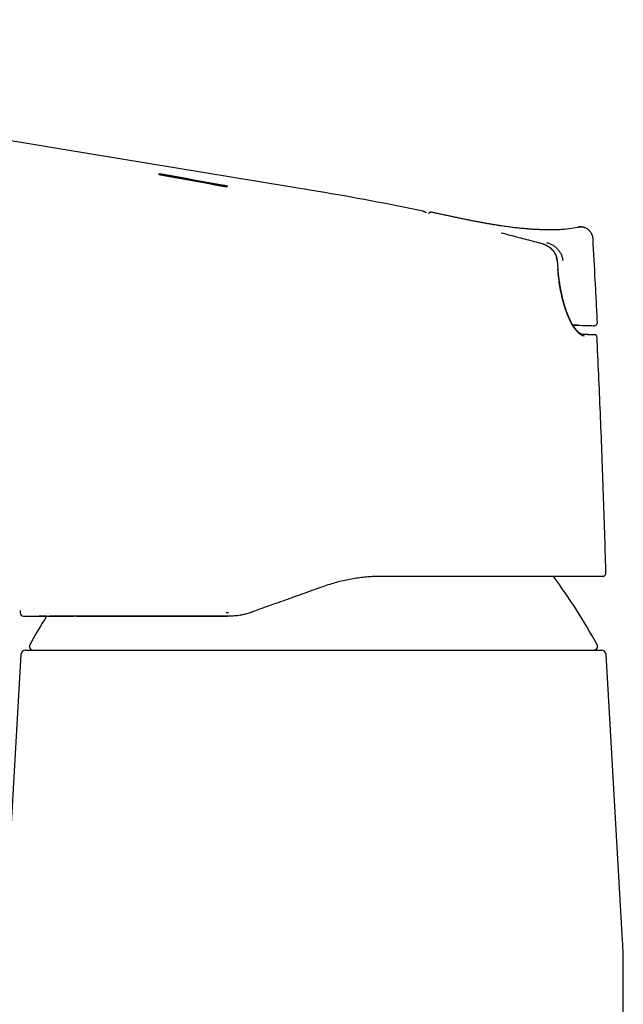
# Model space of a CAD drawing. Header units: millimetres. Extents: x 8 to 793, y 12 to 538.
# Tile 4 of 25: x 229 to 280, y 439 to 523. Entities that reach past the tile are written whole.
import ezdxf

# ---------------------------------------------------------------- set-up
doc = ezdxf.new("R2010")
doc.units = ezdxf.units.MM

msp = doc.modelspace()

# ---------------------------------------------------------------- linework, layer by layer
at = {"color": 7, "linetype": 'Continuous', "lineweight": 30}
for p, q in [((241.146, 509.71), (246.34, 508.769)), ((254.377, 508.281), (254.377, 508.281)), ((263.356, 506.584), (263.352, 506.586)), ((263.355, 506.585), (263.362, 506.583)), ((264.076, 506.501), (264.055, 506.503)), ((264.121, 506.494), (264.122, 506.494)), ((276.886, 505.249), (276.898, 505.248)), ((274.9, 501.637), (274.838, 502.394)), ((276.161, 496.857), (276.222, 496.855)), ((276.162, 496.856), (276.181, 496.855)), ((276.563, 496.844), (276.524, 496.844)), ((277.955, 496.797), (277.957, 496.797)), ((277.957, 496.797), (277.979, 496.797)), ((277.01, 496.05), (277.012, 496.05)), ((278.222, 495.869), (278.216, 495.869)), ((278.726, 475.357), (278.693, 475.355)), ((278.983, 475.664), (278.99, 475.664)), ((249.376, 472.54), (248.921, 472.377)), ((229.178, 471.956), (229.182, 471.955)), ((229.189, 471.955), (229.189, 471.955)), ((229.189, 471.955), (229.189, 471.955)), ((246.51, 472.269), (246.7, 472.269)), ((246.614, 471.955), (246.617, 471.955)), ((246.806, 471.955), (246.616, 471.955)), ((248.921, 472.377), (248.829, 472.344)), ((228.957, 468.681), (227.545, 444.209)), ((280.412, 444.209), (279.001, 468.681)), ((280.479, 404.956), (280.479, 441.905))]:
    msp.add_line(p, q, dxfattribs=at)
at = {"color": 7, "linetype": 'Continuous', "lineweight": 30, "flags": 128}
for points in [[(254.377, 508.282), (232.401, 511.914), (209.89, 515.63), (165.405, 522.976)], [(241.027, 509.689), (241.676, 509.571), (242.325, 509.453), (242.975, 509.335), (243.624, 509.217), (244.273, 509.099), (244.922, 508.981), (245.572, 508.863), (246.221, 508.745)], [(246.341, 508.79), (245.691, 508.907), (245.042, 509.025), (244.393, 509.143), (243.744, 509.26), (243.094, 509.378), (242.445, 509.495), (241.796, 509.613), (241.146, 509.73)], [(264.113, 506.496), (264.083, 506.501), (264.059, 506.503)], [(276.162, 496.855), (276.163, 496.855), (276.36, 496.849), (276.558, 496.842), (276.756, 496.836), (276.953, 496.829), (277.151, 496.822)]]:
    msp.add_lwpolyline(points, dxfattribs=at)
at = {"color": 7, "linetype": 'Continuous', "lineweight": 30}
for centre, radius, start, end in [((221.729, 310.965), 200, 77.98815, 80.60483), ((264.05, 506.203), 0.3, 89.02338, 139.371), ((290.242, 892.53), 395.924, 268.10515, 268.21998), ((278.074, 495.862), 0.15, 79.39595, 97.38154), ((234.343, 445.563), 50, 28.60495, 36.57417), ((229.189, 472.255), 0.3, 183.25886, 270.00041), ((273.615, 445.563), 50, 148.13924, 151.39505), ((229.981, 469.358), 0.3, 151.39505, 270), ((277.976, 469.358), 0.3, 270, 28.60495), ((229.356, 468.658), 0.4, 90, 176.69813), ((278.601, 468.658), 0.4, 3.30187, 90), ((240.479, 441.905), 40, 0, 3.30187)]:
    msp.add_arc(centre, radius, start, end, dxfattribs=at)
for centre, start_param, end_param in [((276.18, 496.855), 4.713649, 6.278848), ((276.219, 496.855), 6.278848, 7.844048)]:
    msp.add_ellipse(centre, major_axis=(0.344, -0.011), ratio=0.000144, start_param=start_param, end_param=end_param, dxfattribs=at)
for points, knots in [([(241.146, 509.73), (241.135, 509.732), (241.112, 509.736), (241.065, 509.744), (241.007, 509.753), (240.941, 509.762), (240.883, 509.768), (240.832, 509.773), (240.791, 509.775), (240.76, 509.775), (240.743, 509.772), (240.738, 509.769), (240.738, 509.765), (240.745, 509.759), (240.76, 509.752), (240.781, 509.745), (240.798, 509.74), (240.814, 509.735), (240.829, 509.731), (240.846, 509.727), (240.869, 509.721), (240.899, 509.714), (240.932, 509.707), (240.967, 509.7), (240.998, 509.694), (241.018, 509.69), (241.027, 509.689)], [0, 0, 0, 0, 0.031874, 0.063075, 0.12937, 0.192651, 0.252951, 0.31197, 0.37374, 0.436114, 0.499149, 0.539261, 0.576267, 0.61559, 0.678879, 0.712532, 0.7475, 0.76959, 0.787099, 0.809897, 0.837982, 0.871353, 0.910744, 0.944606, 0.974359, 1, 1, 1, 1]), ([(240.758, 509.754), (240.759, 509.754), (240.766, 509.755), (240.79, 509.755), (240.831, 509.753), (240.882, 509.748), (240.94, 509.741), (241.006, 509.733), (241.064, 509.724), (241.111, 509.716), (241.134, 509.712), (241.146, 509.71)], [0, 0, 0, 0, 0.018698, 0.159143, 0.298912, 0.43378, 0.568154, 0.709589, 0.858161, 0.928297, 1, 1, 1, 1]), ([(246.221, 508.745), (246.233, 508.743), (246.258, 508.738), (246.306, 508.731), (246.356, 508.723), (246.407, 508.716), (246.446, 508.711), (246.489, 508.707), (246.534, 508.703), (246.577, 508.701), (246.601, 508.702), (246.614, 508.703), (246.62, 508.704), (246.627, 508.706), (246.631, 508.71), (246.626, 508.716), (246.614, 508.722), (246.605, 508.726), (246.596, 508.729), (246.589, 508.732), (246.582, 508.734), (246.574, 508.737), (246.565, 508.739), (246.554, 508.743), (246.54, 508.747), (246.521, 508.752), (246.496, 508.757), (246.463, 508.765), (246.423, 508.774), (246.38, 508.782), (246.353, 508.787), (246.341, 508.79)], [0, 0, 0, 0, 0.034532, 0.068119, 0.132385, 0.17319, 0.212344, 0.249856, 0.311801, 0.374047, 0.436653, 0.457643, 0.478681, 0.49977, 0.554953, 0.614952, 0.646805, 0.679874, 0.693448, 0.707217, 0.721182, 0.735343, 0.7497, 0.765344, 0.785666, 0.810666, 0.840341, 0.87469, 0.923603, 0.965374, 1, 1, 1, 1]), ([(246.34, 508.769), (246.347, 508.768), (246.362, 508.765), (246.386, 508.761), (246.411, 508.756), (246.439, 508.75), (246.465, 508.744), (246.488, 508.739), (246.507, 508.734), (246.524, 508.73), (246.537, 508.727), (246.548, 508.724), (246.557, 508.721), (246.57, 508.718), (246.585, 508.713), (246.601, 508.707), (246.608, 508.704), (246.611, 508.703)], [0, 0, 0, 0, 0.057328, 0.122073, 0.194233, 0.273809, 0.3608, 0.432785, 0.497908, 0.556168, 0.607564, 0.652095, 0.689761, 0.720562, 0.822706, 0.921349, 1, 1, 1, 1]), ([(263.64, 506.464), (263.635, 506.466), (263.625, 506.471), (263.611, 506.477), (263.598, 506.483), (263.587, 506.488), (263.576, 506.493), (263.567, 506.497), (263.559, 506.501), (263.552, 506.504), (263.546, 506.507), (263.54, 506.509), (263.535, 506.511), (263.53, 506.513), (263.521, 506.517), (263.509, 506.523), (263.493, 506.53), (263.481, 506.535), (263.471, 506.54), (263.463, 506.543), (263.457, 506.546), (263.452, 506.548), (263.447, 506.55), (263.442, 506.552), (263.437, 506.554), (263.431, 506.557), (263.424, 506.56), (263.417, 506.563), (263.409, 506.566), (263.402, 506.569), (263.394, 506.572), (263.386, 506.575), (263.379, 506.577), (263.372, 506.58), (263.365, 506.582), (263.361, 506.583), (263.36, 506.584)], [0, 0, 0, 0, 0.035655, 0.069141, 0.100462, 0.129621, 0.156621, 0.181465, 0.204155, 0.223064, 0.240167, 0.255465, 0.269698, 0.283924, 0.29815, 0.348965, 0.399768, 0.449338, 0.479874, 0.509626, 0.538652, 0.553717, 0.57094, 0.590321, 0.611859, 0.635552, 0.663034, 0.692938, 0.725262, 0.760004, 0.797163, 0.836737, 0.876259, 0.917926, 0.961735, 1, 1, 1, 1]), ([(264.059, 506.503), (264.054, 506.503), (264.044, 506.503), (264.023, 506.502), (263.996, 506.498), (263.966, 506.491), (263.933, 506.479), (263.9, 506.463), (263.87, 506.442), (263.845, 506.422), (263.83, 506.405), (263.824, 506.397)], [0, 0, 0, 0, 0.117198, 0.267372, 0.407489, 0.538337, 0.660867, 0.776159, 0.858583, 0.938004, 1, 1, 1, 1]), ([(274.001, 505.003), (273.986, 505.003), (273.957, 505.003), (273.906, 505.004), (273.85, 505.004), (273.79, 505.004), (273.724, 505.005), (273.655, 505.006), (273.58, 505.007), (273.501, 505.009), (273.417, 505.011), (273.329, 505.014), (273.237, 505.017), (273.141, 505.021), (273.042, 505.025), (272.941, 505.03), (272.833, 505.036), (272.717, 505.043), (272.594, 505.051), (272.461, 505.061), (272.316, 505.072), (272.156, 505.085), (271.981, 505.1), (271.796, 505.118), (271.601, 505.137), (271.394, 505.16), (271.176, 505.185), (270.946, 505.212), (270.705, 505.243), (270.455, 505.277), (270.193, 505.314), (269.922, 505.355), (269.648, 505.397), (269.373, 505.442), (269.097, 505.488), (268.812, 505.537), (268.518, 505.59), (268.216, 505.645), (267.906, 505.704), (267.586, 505.766), (267.259, 505.831), (266.922, 505.899), (266.578, 505.969), (266.224, 506.043), (265.87, 506.118), (265.514, 506.194), (265.157, 506.271), (264.792, 506.35), (264.446, 506.424), (264.222, 506.472), (264.122, 506.494)], [0, 0, 0, 0, 0.01049, 0.020575, 0.030308, 0.039746, 0.048952, 0.057994, 0.066943, 0.075871, 0.084852, 0.093959, 0.10326, 0.112821, 0.1223, 0.132122, 0.142493, 0.153689, 0.165715, 0.178571, 0.192256, 0.208267, 0.225281, 0.243298, 0.262316, 0.282337, 0.303752, 0.326208, 0.349705, 0.374244, 0.399825, 0.426449, 0.454118, 0.480397, 0.507552, 0.535584, 0.56449, 0.594269, 0.62492, 0.65644, 0.688829, 0.722087, 0.756215, 0.791212, 0.827078, 0.86169, 0.897076, 0.933235, 0.97017, 1, 1, 1, 1]), ([(273.537, 503.809), (273.32, 503.868), (272.884, 503.985), (272.231, 504.158), (271.539, 504.339), (270.808, 504.529), (270.294, 504.66), (270.038, 504.726)], [0, 0, 0, 0, 0.186648, 0.373322, 0.560007, 0.78002, 1, 1, 1, 1]), ([(274.001, 505.019), (274.345, 505.017), (275.216, 505.01), (276.078, 505.148), (276.599, 505.231)], [0, 0, 0, 0, 0.395212, 1, 1, 1, 1]), ([(276.792, 505.251), (276.779, 505.251), (276.74, 505.251), (276.675, 505.245), (276.624, 505.236), (276.598, 505.231)], [0, 0, 0, 0, 0.188716, 0.59985, 1, 1, 1, 1]), ([(276.599, 505.231), (276.633, 505.237), (276.702, 505.249), (276.772, 505.251), (276.807, 505.252)], [0, 0, 0, 0, 0.497134, 1, 1, 1, 1]), ([(277.892, 504.226), (277.889, 504.261), (277.883, 504.332), (277.863, 504.426), (277.839, 504.508), (277.813, 504.58), (277.781, 504.651), (277.743, 504.72), (277.7, 504.787), (277.651, 504.852), (277.598, 504.913), (277.539, 504.971), (277.476, 505.024), (277.409, 505.072), (277.339, 505.114), (277.267, 505.152), (277.192, 505.183), (277.116, 505.208), (277.04, 505.228), (276.963, 505.242), (276.888, 505.25), (276.836, 505.252), (276.809, 505.252), (276.807, 505.252)], [0, 0, 0, 0, 0.06333, 0.12918, 0.174396, 0.220572, 0.267624, 0.315454, 0.363955, 0.413007, 0.462482, 0.512247, 0.562162, 0.612085, 0.661877, 0.7114, 0.760522, 0.809119, 0.857088, 0.904356, 0.950878, 0.996655, 1, 1, 1, 1]), ([(274.818, 502.39), (274.806, 502.478), (274.781, 502.65), (274.688, 502.892), (274.56, 503.112), (274.346, 503.371), (274.013, 503.639), (273.696, 503.752), (273.537, 503.809)], [0, 0, 0, 0, 0.130162, 0.256316, 0.380649, 0.504528, 0.752351, 1, 1, 1, 1]), ([(274.838, 502.394), (274.835, 502.419), (274.83, 502.471), (274.817, 502.546), (274.8, 502.617), (274.783, 502.681), (274.764, 502.737), (274.746, 502.786), (274.728, 502.828), (274.712, 502.865), (274.697, 502.895), (274.685, 502.919), (274.675, 502.938), (274.667, 502.953), (274.658, 502.97), (274.647, 502.989), (274.633, 503.011), (274.617, 503.038), (274.596, 503.07), (274.569, 503.109), (274.535, 503.154), (274.494, 503.206), (274.445, 503.262), (274.387, 503.323), (274.319, 503.387), (274.247, 503.447), (274.175, 503.502), (274.102, 503.552), (274.023, 503.602), (273.937, 503.65), (273.845, 503.696), (273.745, 503.738), (273.642, 503.777), (273.572, 503.797), (273.537, 503.807)], [0, 0, 0, 0, 0.03705, 0.076283, 0.111944, 0.144179, 0.173101, 0.198795, 0.221326, 0.240745, 0.257087, 0.27038, 0.280644, 0.287893, 0.296931, 0.307568, 0.320406, 0.335435, 0.353911, 0.376981, 0.404622, 0.436812, 0.473531, 0.514767, 0.56051, 0.610752, 0.651384, 0.694536, 0.7402, 0.788363, 0.839009, 0.892113, 0.947644, 1, 1, 1, 1]), ([(273.909, 503.917), (273.995, 503.89), (274.167, 503.837), (274.413, 503.716), (274.644, 503.564), (274.852, 503.377), (275.028, 503.157), (275.165, 502.91), (275.264, 502.644), (275.289, 502.458), (275.302, 502.366)], [0, 0, 0, 0, 0.121268, 0.244496, 0.368778, 0.493884, 0.620169, 0.747211, 0.874068, 1, 1, 1, 1]), ([(278.266, 497.112), (278.237, 497.698), (278.177, 498.883), (278.05, 501.255), (277.955, 503.04), (277.891, 504.226)], [0, 0, 0, 0, 0.247016, 0.500053, 1, 1, 1, 1]), ([(277.147, 495.908), (277.094, 495.916), (276.987, 495.932), (276.812, 496.033), (276.628, 496.191), (276.437, 496.407), (276.244, 496.672), (276.077, 496.949), (275.936, 497.218), (275.819, 497.468), (275.674, 497.814), (275.509, 498.272), (275.334, 498.857), (275.181, 499.488), (275.054, 500.164), (274.95, 500.883), (274.904, 501.38), (274.88, 501.634)], [0, 0, 0, 0, 0.062211, 0.124215, 0.186826, 0.250841, 0.314078, 0.376337, 0.417684, 0.459159, 0.500988, 0.578775, 0.657478, 0.738089, 0.821521, 0.908589, 1, 1, 1, 1]), ([(277.01, 496.05), (277.006, 496.05), (276.998, 496.051), (276.986, 496.052), (276.976, 496.053), (276.968, 496.055), (276.962, 496.056), (276.953, 496.058), (276.94, 496.061), (276.923, 496.066), (276.904, 496.072), (276.882, 496.081), (276.859, 496.091), (276.833, 496.104), (276.806, 496.119), (276.779, 496.135), (276.756, 496.151), (276.735, 496.166), (276.717, 496.179), (276.698, 496.194), (276.676, 496.211), (276.652, 496.232), (276.626, 496.255), (276.599, 496.28), (276.572, 496.308), (276.543, 496.337), (276.514, 496.368), (276.487, 496.399), (276.461, 496.429), (276.434, 496.462), (276.405, 496.498), (276.374, 496.539), (276.34, 496.584), (276.306, 496.632), (276.276, 496.676), (276.25, 496.716), (276.227, 496.751), (276.204, 496.787), (276.179, 496.827), (276.15, 496.874), (276.117, 496.931), (276.079, 496.999), (276.038, 497.074), (275.995, 497.156), (275.947, 497.253), (275.894, 497.363), (275.838, 497.485), (275.792, 497.592), (275.755, 497.682), (275.726, 497.752), (275.698, 497.823), (275.671, 497.895), (275.644, 497.967), (275.618, 498.038), (275.594, 498.107), (275.571, 498.173), (275.551, 498.233), (275.534, 498.285), (275.52, 498.328), (275.508, 498.365), (275.498, 498.398), (275.487, 498.433), (275.474, 498.474), (275.46, 498.521), (275.445, 498.572), (275.429, 498.626), (275.411, 498.687), (275.392, 498.756), (275.371, 498.832), (275.35, 498.913), (275.329, 498.993), (275.31, 499.069), (275.293, 499.139), (275.277, 499.203), (275.263, 499.264), (275.25, 499.322), (275.237, 499.376), (275.228, 499.42), (275.22, 499.455), (275.213, 499.487), (275.206, 499.519), (275.198, 499.559), (275.187, 499.608), (275.175, 499.666), (275.162, 499.734), (275.147, 499.81), (275.131, 499.895), (275.114, 499.987), (275.095, 500.095), (275.074, 500.219), (275.051, 500.36), (275.028, 500.513), (275.005, 500.676), (274.982, 500.849), (274.959, 501.032), (274.938, 501.225), (274.918, 501.428), (274.906, 501.566), (274.9, 501.637)], [0, 0, 0, 0, 0.007761, 0.014426, 0.019998, 0.024479, 0.027919, 0.031132, 0.038993, 0.047246, 0.057516, 0.067918, 0.077746, 0.090032, 0.101641, 0.112674, 0.123662, 0.13068, 0.137641, 0.144779, 0.152873, 0.161988, 0.172075, 0.182066, 0.191525, 0.20266, 0.212952, 0.222504, 0.231615, 0.240302, 0.250782, 0.261677, 0.273466, 0.285604, 0.296853, 0.305036, 0.312661, 0.320479, 0.328902, 0.337929, 0.350293, 0.363636, 0.37796, 0.393268, 0.409235, 0.430015, 0.45061, 0.471021, 0.482079, 0.493082, 0.504031, 0.514918, 0.525742, 0.536489, 0.546539, 0.55641, 0.565044, 0.57244, 0.578598, 0.583533, 0.587805, 0.592533, 0.598171, 0.605251, 0.611826, 0.619293, 0.627651, 0.636903, 0.647263, 0.658473, 0.669283, 0.67927, 0.688435, 0.696776, 0.704292, 0.712512, 0.719448, 0.725119, 0.729605, 0.733075, 0.737141, 0.742227, 0.748333, 0.755824, 0.764434, 0.774164, 0.7849, 0.796548, 0.809108, 0.825381, 0.842961, 0.861843, 0.88202, 0.903483, 0.925804, 0.949342, 0.97408, 1, 1, 1, 1]), ([(277.979, 496.797), (277.982, 496.797), (277.988, 496.797), (278, 496.798), (278.015, 496.8), (278.03, 496.803), (278.045, 496.807), (278.061, 496.812), (278.078, 496.818), (278.095, 496.826), (278.112, 496.835), (278.131, 496.846), (278.153, 496.862), (278.174, 496.88), (278.194, 496.902), (278.214, 496.928), (278.232, 496.958), (278.247, 496.992), (278.258, 497.029), (278.265, 497.069), (278.265, 497.097), (278.265, 497.112)], [0, 0, 0, 0, 0.056752, 0.1524229, 0.2378903, 0.3132982, 0.378854, 0.4348728, 0.481861, 0.5206804, 0.5528573, 0.5810251, 0.6142948, 0.6585524, 0.6941311, 0.7361297, 0.7888887, 0.8351462, 0.8863974, 0.9417263, 1, 1, 1, 1]), ([(278.102, 496.01), (278.101, 496.01), (278.098, 496.01), (278.092, 496.011), (278.086, 496.012), (278.078, 496.012), (278.07, 496.013), (278.063, 496.013), (278.055, 496.013), (278.047, 496.014), (278.04, 496.014), (278.033, 496.014), (278.026, 496.014), (278.02, 496.015), (278.012, 496.015), (278.004, 496.015), (277.996, 496.015), (277.987, 496.016), (277.978, 496.016), (277.962, 496.017), (277.936, 496.018), (277.897, 496.019), (277.855, 496.02), (277.812, 496.022), (277.77, 496.023), (277.731, 496.025), (277.689, 496.026), (277.646, 496.027), (277.602, 496.029), (277.557, 496.031), (277.522, 496.032), (277.496, 496.033), (277.479, 496.033), (277.459, 496.034), (277.437, 496.035), (277.413, 496.036), (277.386, 496.037), (277.357, 496.038), (277.325, 496.039), (277.29, 496.04), (277.251, 496.041), (277.209, 496.043), (277.163, 496.045), (277.113, 496.047), (277.059, 496.049), (277.02, 496.05), (276.999, 496.051), (276.997, 496.051)], [0, 0, 0, 0, 0.020458, 0.045701, 0.06961, 0.092186, 0.113428, 0.133336, 0.150884, 0.167245, 0.18242, 0.196406, 0.209205, 0.223824, 0.237777, 0.25183, 0.265983, 0.280235, 0.294587, 0.309038, 0.354829, 0.400951, 0.447073, 0.493195, 0.52674, 0.560284, 0.593828, 0.627054, 0.658973, 0.689512, 0.718669, 0.728579, 0.739576, 0.751849, 0.7654, 0.780229, 0.796039, 0.813085, 0.831367, 0.850888, 0.872085, 0.894576, 0.918361, 0.943443, 0.969823, 0.997505, 1, 1, 1, 1]), ([(278.054, 496.012), (278.054, 496.012), (278.054, 496.012), (278.052, 496.012), (278.05, 496.012), (278.045, 496.012), (278.04, 496.012), (278.034, 496.013), (278.027, 496.013), (278.02, 496.013), (278.013, 496.013), (278.005, 496.013), (277.996, 496.014), (277.988, 496.014), (277.978, 496.014), (277.969, 496.014), (277.952, 496.015), (277.927, 496.015), (277.89, 496.016), (277.85, 496.018), (277.805, 496.019), (277.754, 496.021), (277.697, 496.023), (277.635, 496.025), (277.57, 496.027), (277.517, 496.029), (277.481, 496.03), (277.461, 496.031), (277.441, 496.032), (277.42, 496.033), (277.396, 496.034), (277.369, 496.035), (277.338, 496.036), (277.305, 496.037), (277.266, 496.039), (277.224, 496.041), (277.177, 496.043), (277.126, 496.045), (277.07, 496.047), (277.031, 496.049), (277.01, 496.05)], [0, 0, 0, 0, 0.0044168, 0.0149497, 0.0429125, 0.0693269, 0.0916052, 0.1126536, 0.132474, 0.1510679, 0.1687783, 0.1852463, 0.2012637, 0.2171722, 0.232972, 0.2486634, 0.2642468, 0.3122515, 0.3594497, 0.4065899, 0.4537321, 0.5049355, 0.5561356, 0.6073392, 0.65805, 0.7076648, 0.7211171, 0.7344869, 0.747776, 0.7619, 0.7776158, 0.7949253, 0.8138305, 0.8343335, 0.8575296, 0.8824857, 0.909206, 0.937695, 0.9679577, 1, 1, 1, 1]), ([(278.222, 495.869), (278.222, 495.873), (278.221, 495.881), (278.219, 495.893), (278.216, 495.905), (278.212, 495.918), (278.206, 495.933), (278.197, 495.948), (278.185, 495.964), (278.17, 495.979), (278.151, 495.992), (278.131, 496.002), (278.112, 496.008), (278.101, 496.01), (278.097, 496.01)], [0, 0, 0, 0, 0.02121, 0.045992, 0.075873, 0.111721, 0.169605, 0.239596, 0.32202, 0.43756, 0.571389, 0.723574, 0.894157, 1, 1, 1, 1]), ([(278.993, 475.664), (278.991, 475.727), (278.96, 476.88), (278.891, 479.123), (278.784, 482.392), (278.666, 485.661), (278.537, 488.929), (278.396, 492.197), (278.291, 494.51), (278.231, 495.734), (278.224, 495.87)], [0, 0, 0, 0, 0.009399, 0.171152, 0.332904, 0.494658, 0.656412, 0.818165, 0.979917, 1, 1, 1, 1]), ([(259.833, 475.355), (259.658, 475.353), (259.306, 475.35), (258.769, 475.32), (258.22, 475.272), (257.66, 475.2), (257.093, 475.106), (256.52, 474.988), (255.943, 474.845), (255.359, 474.677), (254.972, 474.543), (254.776, 474.476)], [0, 0, 0, 0, 0.102691, 0.207662, 0.314947, 0.424575, 0.536573, 0.648905, 0.763573, 0.880597, 1, 1, 1, 1]), ([(278.693, 475.355), (278.692, 475.355), (278.69, 475.355), (278.659, 475.355), (278.607, 475.355), (278.531, 475.355), (278.433, 475.355), (278.321, 475.355), (278.2, 475.355), (278.075, 475.355), (277.937, 475.355), (277.784, 475.355), (277.617, 475.355), (277.418, 475.355), (277.183, 475.355), (276.907, 475.355), (276.61, 475.355), (276.291, 475.355), (275.951, 475.355), (275.597, 475.355), (275.23, 475.355), (274.851, 475.355), (274.453, 475.355), (274.037, 475.355), (273.614, 475.355), (273.189, 475.355), (272.762, 475.355), (272.321, 475.355), (271.867, 475.355), (271.4, 475.355), (270.919, 475.355), (270.42, 475.355), (269.903, 475.355), (269.367, 475.355), (268.929, 475.355), (268.597, 475.355), (268.375, 475.355), (268.15, 475.355), (267.924, 475.355), (267.695, 475.355), (267.331, 475.355), (266.825, 475.355), (266.169, 475.355), (265.499, 475.355), (264.813, 475.355), (264.113, 475.355), (263.412, 475.355), (262.711, 475.355), (262.011, 475.355), (261.297, 475.355), (260.571, 475.355), (260.08, 475.355), (259.833, 475.355)], [0, 0, 0, 0, 0.023745, 0.047349, 0.070832, 0.094216, 0.11752, 0.140767, 0.159006, 0.177234, 0.195459, 0.213694, 0.231948, 0.250232, 0.273949, 0.297508, 0.320931, 0.344244, 0.36747, 0.390634, 0.412439, 0.434232, 0.456034, 0.477865, 0.499746, 0.519748, 0.539692, 0.559593, 0.579469, 0.599337, 0.619214, 0.639117, 0.659596, 0.68014, 0.700765, 0.708895, 0.717041, 0.725204, 0.733387, 0.741589, 0.749812, 0.772332, 0.794959, 0.817715, 0.840623, 0.863706, 0.886985, 0.909133, 0.931492, 0.954079, 0.976909, 1, 1, 1, 1]), ([(278.726, 475.357), (278.727, 475.357), (278.731, 475.358), (278.738, 475.359), (278.748, 475.36), (278.758, 475.362), (278.768, 475.365), (278.778, 475.368), (278.788, 475.371), (278.797, 475.375), (278.805, 475.378), (278.81, 475.38), (278.816, 475.383), (278.823, 475.386), (278.832, 475.39), (278.844, 475.397), (278.86, 475.407), (278.88, 475.422), (278.903, 475.442), (278.929, 475.471), (278.954, 475.508), (278.975, 475.553), (278.989, 475.606), (278.99, 475.644), (278.991, 475.664)], [0, 0, 0, 0, 0.03054, 0.144895, 0.245776, 0.333232, 0.407326, 0.468158, 0.515904, 0.550933, 0.563964, 0.574323, 0.58256, 0.589891, 0.601142, 0.618081, 0.640802, 0.66956, 0.706315, 0.751486, 0.804634, 0.864841, 0.930629, 1, 1, 1, 1]), ([(254.776, 474.476), (254.525, 474.386), (254.022, 474.205), (253.267, 473.935), (252.511, 473.664), (251.742, 473.388), (250.962, 473.108), (250.169, 472.824), (249.64, 472.635), (249.376, 472.54)], [0, 0, 0, 0, 0.139972, 0.279952, 0.419949, 0.559962, 0.706653, 0.853339, 1, 1, 1, 1]), ([(228.878, 472.436), (228.88, 472.409), (228.883, 472.344), (228.887, 472.278), (228.889, 472.238)], [0, 0, 0, 0, 0.398583, 1, 1, 1, 1]), ([(229.178, 471.956), (229.178, 471.956), (229.18, 471.956), (229.188, 471.956), (229.202, 471.956), (229.22, 471.956), (229.242, 471.956), (229.267, 471.956), (229.297, 471.956), (229.331, 471.956), (229.37, 471.956), (229.412, 471.956), (229.456, 471.956), (229.503, 471.956), (229.551, 471.956), (229.602, 471.956), (229.653, 471.956), (229.706, 471.956), (229.759, 471.956), (229.812, 471.956), (229.865, 471.956), (229.917, 471.956), (229.966, 471.956), (230.012, 471.956), (230.053, 471.956), (230.094, 471.956), (230.136, 471.956), (230.179, 471.956), (230.225, 471.956), (230.273, 471.956), (230.328, 471.956), (230.391, 471.956), (230.463, 471.955), (230.54, 471.955), (230.622, 471.955), (230.709, 471.955), (230.801, 471.955), (230.899, 471.955), (231.003, 471.955), (231.112, 471.955), (231.228, 471.955), (231.32, 471.955), (231.375, 471.955), (231.389, 471.955)], [0, 0, 0, 0, 0.0187051, 0.0540849, 0.0886378, 0.1223658, 0.1552711, 0.1873555, 0.2186213, 0.2520704, 0.2845342, 0.3160151, 0.3465158, 0.3760388, 0.4045862, 0.4321604, 0.4587634, 0.484397, 0.509063, 0.5323483, 0.5547031, 0.5761286, 0.596626, 0.6125475, 0.6278612, 0.6425674, 0.6569956, 0.6718573, 0.6871771, 0.702955, 0.7191918, 0.7402617, 0.7620668, 0.7846069, 0.8078821, 0.831892, 0.8566362, 0.8821139, 0.9083244, 0.9352666, 0.9629391, 0.990827, 1, 1, 1, 1]), ([(229.68, 471.955), (229.681, 471.955), (229.682, 471.955), (229.688, 471.955), (229.697, 471.955), (229.71, 471.955), (229.726, 471.955), (229.746, 471.955), (229.768, 471.955), (229.791, 471.955), (229.816, 471.955), (229.844, 471.955), (229.875, 471.955), (229.902, 471.955), (229.922, 471.955), (229.934, 471.955), (229.946, 471.955), (229.958, 471.955), (229.97, 471.955), (229.982, 471.955), (229.996, 471.955), (230.013, 471.955), (230.029, 471.955), (230.044, 471.955), (230.057, 471.955), (230.07, 471.955), (230.085, 471.955), (230.1, 471.955), (230.116, 471.955), (230.134, 471.955), (230.155, 471.955), (230.177, 471.955), (230.199, 471.955), (230.218, 471.955), (230.237, 471.955), (230.254, 471.955), (230.269, 471.955), (230.284, 471.955), (230.296, 471.955), (230.306, 471.955), (230.313, 471.955), (230.317, 471.955), (230.32, 471.955), (230.324, 471.955), (230.329, 471.955), (230.36, 471.955), (230.423, 471.955), (230.521, 471.955), (230.601, 471.955), (230.654, 471.955), (230.679, 471.955), (230.705, 471.955), (230.73, 471.955), (230.756, 471.955), (230.782, 471.955), (230.83, 471.955), (230.903, 471.955), (231.005, 471.955), (231.112, 471.955), (231.227, 471.955), (231.349, 471.955), (231.474, 471.955), (231.6, 471.955), (231.727, 471.955), (231.845, 471.955), (231.952, 471.955), (232.043, 471.955), (232.117, 471.955), (232.161, 471.955), (232.176, 471.955), (232.181, 471.955), (232.185, 471.955), (232.19, 471.955), (232.194, 471.955), (232.198, 471.955), (232.206, 471.955), (232.218, 471.955), (232.236, 471.955), (232.26, 471.955), (232.289, 471.955), (232.323, 471.955), (232.361, 471.955), (232.405, 471.955), (232.454, 471.955), (232.508, 471.955), (232.569, 471.955), (232.635, 471.955), (232.709, 471.955), (232.79, 471.955), (232.866, 471.955), (232.938, 471.955), (232.986, 471.955), (233.019, 471.955), (233.037, 471.955), (233.055, 471.955), (233.073, 471.955), (233.091, 471.955), (233.139, 471.955), (233.216, 471.955), (233.321, 471.955), (233.414, 471.955), (233.473, 471.955), (233.499, 471.955)], [0, 0, 0, 0, 0.019865, 0.040255, 0.061169, 0.082607, 0.104569, 0.127054, 0.147134, 0.166346, 0.184079, 0.202586, 0.221868, 0.241923, 0.247953, 0.254049, 0.260212, 0.266442, 0.272303, 0.276726, 0.284071, 0.291898, 0.300208, 0.305491, 0.310952, 0.316592, 0.32241, 0.328406, 0.334579, 0.341603, 0.350136, 0.358456, 0.366141, 0.373192, 0.379608, 0.38539, 0.390537, 0.395549, 0.399764, 0.403183, 0.405004, 0.406478, 0.406962, 0.408557, 0.4102, 0.411841, 0.438308, 0.467992, 0.49726, 0.503774, 0.510266, 0.516738, 0.523188, 0.529618, 0.536026, 0.542412, 0.564975, 0.588078, 0.611724, 0.635913, 0.660649, 0.685935, 0.708646, 0.73179, 0.75537, 0.771175, 0.787174, 0.801414, 0.807728, 0.808438, 0.809149, 0.809861, 0.810573, 0.811285, 0.811998, 0.812711, 0.81486, 0.817844, 0.821664, 0.826319, 0.831576, 0.837605, 0.844407, 0.851983, 0.860334, 0.869461, 0.879364, 0.890341, 0.902136, 0.914752, 0.923526, 0.932658, 0.935109, 0.937584, 0.940083, 0.942607, 0.945155, 0.947728, 0.962565, 0.976704, 0.990144, 1, 1, 1, 1]), ([(231.149, 471.955), (231.143, 471.955), (231.088, 471.955), (230.992, 471.955), (230.861, 471.955), (230.732, 471.955), (230.619, 471.955), (230.552, 471.955), (230.525, 471.955)], [0, 0, 0, 0, 0.026535, 0.225179, 0.424472, 0.624471, 0.849236, 1, 1, 1, 1]), ([(246.615, 471.955), (246.497, 471.955), (246.264, 471.955), (245.919, 471.955), (245.582, 471.955), (245.254, 471.955), (244.93, 471.955), (244.6, 471.955), (244.289, 471.955), (244.001, 471.955), (243.741, 471.955), (243.486, 471.955), (243.236, 471.955), (242.983, 471.955), (242.723, 471.955), (242.408, 471.955), (242.047, 471.955), (241.646, 471.955), (241.256, 471.955), (240.875, 471.955), (240.505, 471.955), (240.145, 471.955), (239.795, 471.955), (239.536, 471.955), (239.362, 471.955), (239.269, 471.955), (239.177, 471.955), (239.085, 471.955), (238.993, 471.955), (238.902, 471.955), (238.759, 471.955), (238.564, 471.955), (238.305, 471.955), (238.034, 471.955), (237.753, 471.955), (237.444, 471.955), (237.111, 471.955), (236.755, 471.955), (236.405, 471.955), (236.059, 471.955), (235.716, 471.955), (235.377, 471.955), (235.047, 471.955), (234.725, 471.955), (234.413, 471.955), (234.11, 471.955), (233.833, 471.955), (233.581, 471.955), (233.352, 471.955), (233.129, 471.955), (232.911, 471.955), (232.699, 471.955), (232.48, 471.955), (232.255, 471.955), (232.027, 471.955), (231.807, 471.955), (231.597, 471.955), (231.459, 471.955), (231.393, 471.955), (231.392, 471.955)], [0, 0, 0, 0, 0.018061, 0.035718, 0.052972, 0.069823, 0.086273, 0.103185, 0.120954, 0.134698, 0.148252, 0.161616, 0.174792, 0.187779, 0.201755, 0.216062, 0.238108, 0.25978, 0.281085, 0.302029, 0.322617, 0.342857, 0.362755, 0.382318, 0.387734, 0.393144, 0.398547, 0.403944, 0.409335, 0.414719, 0.420098, 0.434858, 0.449576, 0.467046, 0.484464, 0.501834, 0.525031, 0.548163, 0.571239, 0.594614, 0.618569, 0.642633, 0.666817, 0.690808, 0.714783, 0.73876, 0.762749, 0.782375, 0.802047, 0.821769, 0.841549, 0.861392, 0.881305, 0.904872, 0.928553, 0.952358, 0.975715, 0.999552, 1, 1, 1, 1]), ([(233.701, 471.955), (233.701, 471.955), (233.729, 471.955), (233.786, 471.955), (233.87, 471.955), (233.95, 471.955), (234.025, 471.955), (234.093, 471.955), (234.137, 471.955), (234.157, 471.955)], [0, 0, 0, 0, 0.002214, 0.189624, 0.381519, 0.55849, 0.72055, 0.867714, 1, 1, 1, 1]), ([(234.157, 471.955), (234.228, 471.955), (234.368, 471.955), (234.585, 471.955), (234.829, 471.955), (235.047, 471.955), (235.212, 471.955), (235.279, 471.955), (235.303, 471.955), (235.31, 471.955), (235.317, 471.955), (235.323, 471.955), (235.33, 471.955), (235.337, 471.955), (235.348, 471.955), (235.364, 471.955), (235.389, 471.955), (235.422, 471.955), (235.462, 471.955), (235.511, 471.955), (235.567, 471.955), (235.632, 471.955), (235.703, 471.955), (235.765, 471.955), (235.813, 471.955), (235.847, 471.955), (235.881, 471.955), (235.917, 471.955), (235.953, 471.955), (235.986, 471.955), (236.053, 471.955), (236.142, 471.955), (236.255, 471.955), (236.353, 471.955), (236.457, 471.955), (236.546, 471.955), (236.605, 471.955), (236.626, 471.955), (236.632, 471.955), (236.639, 471.955), (236.645, 471.955), (236.652, 471.955), (236.663, 471.955), (236.68, 471.955), (236.707, 471.955), (236.742, 471.955), (236.786, 471.955), (236.839, 471.955), (236.901, 471.955), (236.971, 471.955), (237.05, 471.955), (237.118, 471.955), (237.171, 471.955), (237.208, 471.955), (237.246, 471.955), (237.286, 471.955), (237.326, 471.955), (237.362, 471.955), (237.433, 471.955), (237.546, 471.955), (237.702, 471.955), (237.822, 471.955), (237.901, 471.955), (237.94, 471.955), (237.979, 471.955), (238.017, 471.955), (238.055, 471.955), (238.112, 471.955), (238.192, 471.955), (238.296, 471.955), (238.409, 471.955), (238.51, 471.955), (238.596, 471.955), (238.666, 471.955), (238.738, 471.955), (238.814, 471.955), (238.895, 471.955), (238.987, 471.955), (239.086, 471.955), (239.187, 471.955), (239.281, 471.955), (239.368, 471.955), (239.447, 471.955), (239.518, 471.955), (239.582, 471.955), (239.621, 471.955), (239.64, 471.955)], [0, 0, 0, 0, 0.046839, 0.093606, 0.140314, 0.201897, 0.228975, 0.240887, 0.242224, 0.24356, 0.244897, 0.246234, 0.247571, 0.248908, 0.250245, 0.254012, 0.258989, 0.265176, 0.273359, 0.283, 0.294098, 0.306652, 0.320664, 0.336134, 0.342347, 0.348767, 0.355394, 0.36223, 0.369272, 0.376123, 0.381045, 0.407327, 0.426349, 0.444605, 0.462095, 0.48401, 0.493229, 0.494418, 0.495601, 0.496781, 0.497956, 0.499127, 0.500293, 0.503884, 0.508711, 0.514775, 0.522855, 0.532428, 0.543497, 0.556064, 0.570131, 0.5857, 0.591963, 0.59844, 0.605131, 0.612036, 0.619156, 0.626051, 0.630835, 0.656537, 0.684486, 0.711091, 0.717836, 0.724488, 0.731047, 0.737514, 0.743887, 0.750167, 0.766201, 0.783559, 0.802239, 0.822239, 0.833242, 0.844605, 0.856329, 0.868413, 0.881675, 0.895482, 0.912888, 0.92905, 0.943971, 0.957651, 0.970093, 0.981297, 0.991266, 1, 1, 1, 1]), ([(239.64, 471.955), (239.693, 471.955), (239.801, 471.955), (239.97, 471.955), (240.149, 471.955), (240.339, 471.955), (240.489, 471.955), (240.594, 471.955), (240.652, 471.955), (240.711, 471.955), (240.771, 471.955), (240.832, 471.955), (240.893, 471.955), (240.955, 471.955), (241.108, 471.955), (241.369, 471.955), (241.741, 471.955), (242.032, 471.955), (242.222, 471.955), (242.31, 471.955), (242.403, 471.955), (242.499, 471.955), (242.6, 471.955), (242.701, 471.955), (242.872, 471.955), (243.111, 471.955), (243.418, 471.955), (243.718, 471.955), (244.011, 471.955), (244.295, 471.955), (244.57, 471.955), (244.836, 471.955), (245.094, 471.955), (245.264, 471.955), (245.348, 471.955)], [0, 0, 0, 0, 0.029691, 0.061173, 0.094446, 0.129507, 0.166357, 0.176804, 0.187387, 0.198105, 0.208958, 0.219947, 0.231071, 0.242331, 0.25319, 0.313815, 0.382676, 0.451523, 0.466979, 0.482435, 0.497892, 0.51531, 0.532879, 0.550306, 0.567592, 0.621657, 0.6743, 0.725521, 0.775323, 0.823704, 0.869839, 0.914601, 0.957988, 1, 1, 1, 1]), ([(241.444, 471.955), (241.517, 471.955), (241.696, 471.955), (241.985, 471.955), (242.315, 471.955), (242.655, 471.955), (243.006, 471.955), (243.368, 471.955), (243.741, 471.955), (244.125, 471.956), (244.519, 471.956), (244.922, 471.956), (245.333, 471.956), (245.752, 471.956), (246.181, 471.956), (246.472, 471.956), (246.618, 471.956)], [0, 0, 0, 0, 0.044159, 0.107945, 0.173394, 0.240518, 0.309327, 0.379833, 0.452047, 0.52598, 0.601641, 0.679037, 0.756748, 0.836144, 0.917228, 1, 1, 1, 1]), ([(245.348, 471.955), (245.385, 471.955), (245.463, 471.955), (245.585, 471.955), (245.698, 471.955), (245.799, 471.955), (245.886, 471.955), (245.972, 471.955), (246.214, 471.955), (246.427, 471.955), (246.613, 471.955)], [0, 0, 0, 0, 0.088485, 0.185406, 0.290771, 0.356818, 0.4258, 0.49772, 0.559644, 1, 1, 1, 1]), ([(248.829, 472.344), (248.751, 472.316), (248.601, 472.262), (248.383, 472.19), (248.18, 472.13), (247.994, 472.083), (247.804, 472.042), (247.596, 472.006), (247.356, 471.978), (247.089, 471.96), (246.904, 471.957), (246.806, 471.956)], [0, 0, 0, 0, 0.117378, 0.22604, 0.325999, 0.417254, 0.499823, 0.60332, 0.721412, 0.853723, 1, 1, 1, 1]), ([(229.356, 469.058), (229.357, 469.058), (229.359, 469.058), (229.373, 469.058), (229.395, 469.058), (229.427, 469.058), (229.467, 469.058), (229.511, 469.058), (229.556, 469.058), (229.598, 469.058), (229.645, 469.058), (229.695, 469.058), (229.751, 469.058), (229.811, 469.058), (229.887, 469.058), (229.978, 469.058), (230.087, 469.058), (230.205, 469.058), (230.332, 469.058), (230.472, 469.058), (230.626, 469.058), (230.754, 469.058), (230.844, 469.058), (230.89, 469.058), (230.938, 469.058), (230.986, 469.058), (231.035, 469.058), (231.125, 469.058), (231.259, 469.058), (231.442, 469.058), (231.633, 469.058), (231.832, 469.058), (232.039, 469.058), (232.23, 469.058), (232.403, 469.058), (232.555, 469.058), (232.711, 469.058), (232.87, 469.058), (233.033, 469.058), (233.2, 469.058), (233.399, 469.058), (233.633, 469.058), (233.904, 469.058), (234.182, 469.058), (234.467, 469.058), (234.76, 469.058), (235.053, 469.058), (235.348, 469.058), (235.644, 469.058), (235.945, 469.058), (236.253, 469.058), (236.573, 469.058), (236.906, 469.058), (237.251, 469.058), (237.602, 469.058), (237.959, 469.058), (238.322, 469.058), (238.65, 469.058), (238.942, 469.058), (239.196, 469.058), (239.452, 469.058), (239.712, 469.058), (239.973, 469.058), (240.238, 469.058), (240.545, 469.058), (240.896, 469.058), (241.292, 469.058), (241.692, 469.058), (242.097, 469.058), (242.505, 469.058), (242.901, 469.058), (243.283, 469.058), (243.653, 469.058), (243.95, 469.058), (244.172, 469.058), (244.32, 469.058), (244.468, 469.058), (244.617, 469.058), (244.766, 469.058), (245.02, 469.058), (245.382, 469.058), (245.852, 469.058), (246.324, 469.058), (246.8, 469.058), (247.278, 469.058), (247.725, 469.058), (248.14, 469.058), (248.521, 469.058), (248.905, 469.058), (249.287, 469.058), (249.662, 469.058), (250.073, 469.058), (250.522, 469.058), (251.013, 469.058), (251.505, 469.058), (251.998, 469.058), (252.492, 469.058), (252.987, 469.058), (253.482, 469.058), (253.813, 469.058), (253.979, 469.058)], [0, 0, 0, 0, 0.012199, 0.024381, 0.036551, 0.048715, 0.060875, 0.073037, 0.08123, 0.089428, 0.097632, 0.105842, 0.11406, 0.12263, 0.131337, 0.143513, 0.155676, 0.167832, 0.179984, 0.192137, 0.205512, 0.218901, 0.22241, 0.225921, 0.229433, 0.232947, 0.236462, 0.239979, 0.252014, 0.26403, 0.276032, 0.288025, 0.300012, 0.311998, 0.320072, 0.328149, 0.33623, 0.344316, 0.352409, 0.36051, 0.36862, 0.380912, 0.393185, 0.405442, 0.41769, 0.429932, 0.442172, 0.453716, 0.465268, 0.476829, 0.488406, 0.5, 0.512292, 0.524565, 0.536822, 0.54907, 0.561312, 0.573552, 0.581798, 0.590046, 0.598299, 0.606557, 0.614822, 0.623097, 0.63138, 0.643415, 0.655431, 0.667433, 0.679426, 0.691413, 0.703399, 0.71395, 0.724506, 0.73507, 0.739223, 0.743378, 0.747535, 0.751695, 0.755857, 0.760021, 0.772956, 0.785871, 0.798773, 0.811665, 0.824553, 0.837444, 0.847577, 0.857717, 0.867866, 0.878028, 0.887932, 0.897514, 0.910332, 0.923137, 0.935935, 0.948732, 0.961531, 0.974339, 0.98716, 1, 1, 1, 1]), ([(253.979, 469.058), (254.136, 469.058), (254.45, 469.058), (254.922, 469.058), (255.392, 469.058), (255.861, 469.058), (256.33, 469.058), (256.747, 469.058), (257.112, 469.058), (257.427, 469.058), (257.74, 469.058), (258.054, 469.058), (258.371, 469.058), (258.694, 469.058), (259.067, 469.058), (259.483, 469.058), (259.94, 469.058), (260.396, 469.058), (260.848, 469.058), (261.313, 469.058), (261.791, 469.058), (262.16, 469.058), (262.407, 469.058), (262.535, 469.058), (262.662, 469.058), (262.789, 469.058), (262.916, 469.058), (263.144, 469.058), (263.474, 469.058), (263.901, 469.058), (264.324, 469.058), (264.743, 469.058), (265.158, 469.058), (265.525, 469.058), (265.844, 469.058), (266.116, 469.058), (266.387, 469.058), (266.657, 469.058), (266.924, 469.058), (267.189, 469.058), (267.498, 469.058), (267.849, 469.058), (268.238, 469.058), (268.622, 469.058), (269, 469.058), (269.373, 469.058), (269.733, 469.058), (270.08, 469.058), (270.415, 469.058), (270.746, 469.058), (271.071, 469.058), (271.397, 469.058), (271.723, 469.058), (272.049, 469.058), (272.368, 469.058), (272.68, 469.058), (272.984, 469.058), (273.25, 469.058), (273.478, 469.058), (273.671, 469.058), (273.861, 469.058), (274.047, 469.058), (274.231, 469.058), (274.411, 469.058), (274.615, 469.058), (274.84, 469.058), (275.083, 469.058), (275.319, 469.058), (275.546, 469.058), (275.766, 469.058), (275.97, 469.058), (276.158, 469.058), (276.333, 469.058), (276.467, 469.058), (276.564, 469.058), (276.628, 469.058), (276.691, 469.058), (276.752, 469.058), (276.813, 469.058), (276.915, 469.058), (277.053, 469.058), (277.223, 469.058), (277.383, 469.058), (277.533, 469.058), (277.674, 469.058), (277.795, 469.058), (277.9, 469.058), (277.99, 469.058), (278.074, 469.058), (278.151, 469.058), (278.221, 469.058), (278.291, 469.058), (278.359, 469.058), (278.424, 469.058), (278.479, 469.058), (278.523, 469.058), (278.558, 469.058), (278.583, 469.058), (278.598, 469.058), (278.6, 469.058), (278.601, 469.058)], [0, 0, 0, 0, 0.0122, 0.024383, 0.036554, 0.048718, 0.060878, 0.07304, 0.081233, 0.089431, 0.097634, 0.105843, 0.11406, 0.12263, 0.131337, 0.143513, 0.155676, 0.167831, 0.179984, 0.192137, 0.205512, 0.218901, 0.22241, 0.225921, 0.229433, 0.232947, 0.236462, 0.239979, 0.252014, 0.26403, 0.276032, 0.288025, 0.300012, 0.311998, 0.320072, 0.328149, 0.33623, 0.344316, 0.352409, 0.36051, 0.36862, 0.380912, 0.393185, 0.405442, 0.41769, 0.429932, 0.442172, 0.453716, 0.465268, 0.476829, 0.488406, 0.5, 0.512292, 0.524565, 0.536822, 0.54907, 0.561312, 0.573552, 0.581798, 0.590046, 0.598299, 0.606557, 0.614823, 0.623097, 0.63138, 0.643415, 0.655431, 0.667433, 0.679426, 0.691413, 0.703399, 0.71395, 0.724506, 0.73507, 0.739223, 0.743378, 0.747535, 0.751695, 0.755857, 0.760021, 0.772956, 0.785871, 0.798773, 0.811665, 0.824554, 0.837444, 0.847577, 0.857717, 0.867866, 0.878028, 0.887931, 0.897512, 0.910329, 0.923134, 0.935932, 0.948728, 0.961528, 0.974336, 0.987159, 1, 1, 1, 1])]:
    msp.add_open_spline(points, degree=3, knots=knots, dxfattribs=at)

doc.saveas('drawing.dxf')
